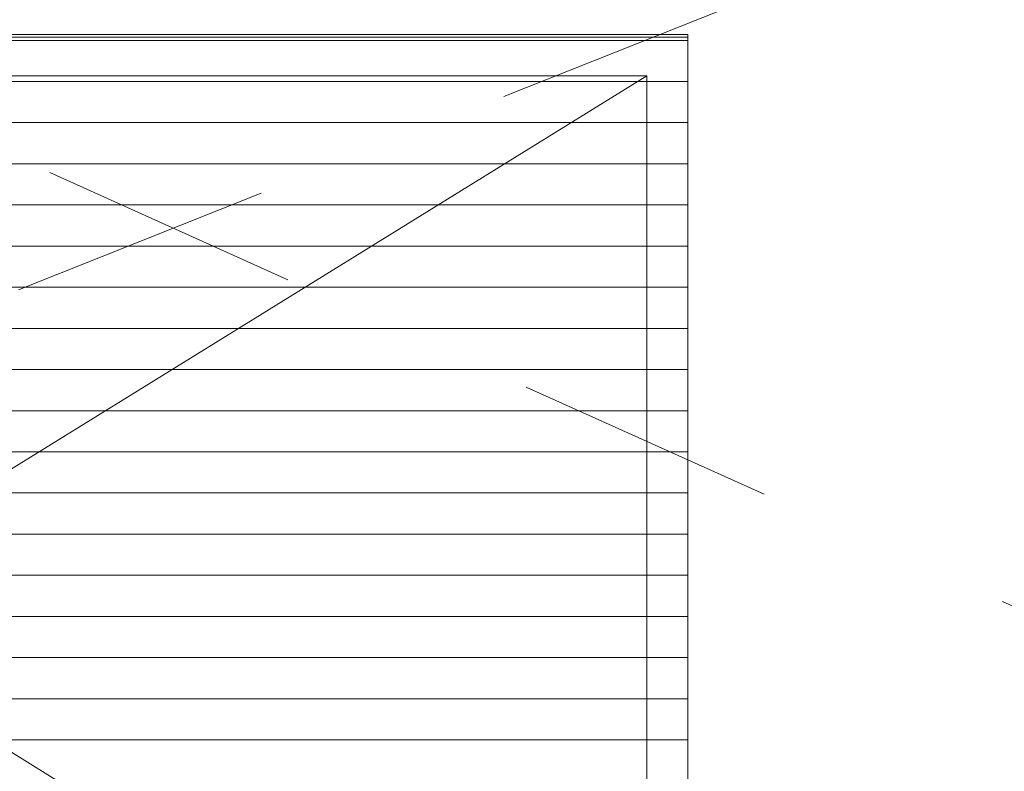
# Model space of a CAD drawing. Header units: millimetres. Extents: x -2180 to 54567, y -1945 to 22251.
# Tile 135 of 143: x 32929 to 34126, y 11162 to 12075. Entities that reach past the tile are written whole.
import ezdxf

# ---------------------------------------------------------------- set-up
doc = ezdxf.new("R2010")
doc.units = ezdxf.units.MM
doc.linetypes.add('Dash', pattern=[635, 317.5, -317.5])
doc.linetypes.add('IMPORT-Dash', pattern=[635, 317.5, -317.5])
for name, color, linetype, lineweight, true_color in [('_ hall', 9, 'Continuous', 9, 0x808080), ('_Beyond_-2', 7, 'Continuous', 9, 0xc0c0c0), ('Trapp_punktiir', 9, 'IMPORT-Dash', 9, 0x808080)]:
    doc.layers.add(name, color=color, linetype=linetype, lineweight=lineweight, true_color=true_color)
for name, color, linetype, lineweight in [('_Beyond_', 7, 'Continuous', 9), ('Doors', 7, 'Continuous', 9), ('Hidden Lines', 7, 'Dash', 18), ('Stairs', 7, 'Continuous', 9), ('Thin Lines', 7, 'Continuous', 9)]:
    doc.layers.add(name, color=color, linetype=linetype, lineweight=lineweight)

# ---------------------------------------------------------------- blocks, each defined once
blk = doc.blocks.new('Cast-In-Place Stair - ___-978368-1 Korruse põrandate plaan')
at = {"layer": '_Beyond_'}
for p, q in [((31541.5, 12054.1), (33741.5, 12054.1)), ((33741.5, 12054.1), (33741.5, 10577.1))]:
    blk.add_line(p, q, dxfattribs=at)
blk = doc.blocks.new('Schueco_FWS_ADS-70-HD_out_Family-02 - VU-01 FWS SI insert unit-2215690-1 Korruse põrandate plaan')
at = {"layer": 'Hidden Lines'}
blk.add_arc((-845, 19), 1105, 360, 90, dxfattribs=at)

msp = doc.modelspace()

# ---------------------------------------------------------------- hatches: boundary and pattern name
at = {"layer": '_Beyond_-2'}
h = msp.add_hatch(dxfattribs=at)
h.set_pattern_fill('FP_31', color=256, style=0, pattern_type=2)
h.set_pattern_definition([(0, (0, 0), (0, 50), [])])
h.paths.add_polyline_path([(31541.5, 10577.1), (32789.9, 10577.1), (32790.7, 10604.8), (32794.3, 10612.8), (32799.8, 10619), (32803.3, 10621.5), (32810.8, 10624.3), (32818.2, 10622.4), (32821.8, 10617.7), (32823.2, 10612.8), (32823.2, 10577.1), (33741.5, 10577.1), (33741.5, 12054.1), (31541.5, 12054.1), (31541.5, 10667.2)], flags=0)
h.paths.add_polyline_path([(32789.9, 10598.3), (32789.9, 10598.3), (32764.3, 10598.3)], flags=0)

# ---------------------------------------------------------------- linework, layer by layer
at = {"layer": '_ hall'}
for p, q in [((33691.5, 10707.1), (31591.5, 12007.1)), ((31591.5, 10707.1), (33691.5, 12007.1)), ((33691.5, 12007.1), (31591.5, 12007.1)), ((33691.5, 10627.1), (33691.5, 12007.1))]:
    msp.add_line(p, q, dxfattribs=at)
at = {"layer": '_Beyond_'}
for p, q in [((33741.5, 12054.1), (31541.5, 12054.1)), ((33741.5, 10577.1), (33741.5, 12054.1))]:
    msp.add_line(p, q, dxfattribs=at)
at = {"layer": 'Thin Lines'}
for p, q in [((33741.5, 12057.1), (31541.5, 12057.1)), ((33741.5, 10696), (33741.5, 12057.1))]:
    msp.add_line(p, q, dxfattribs=at)
at = {"layer": 'Trapp_punktiir'}
for p, q in [((36173.1, 13037.8), (30335.7, 10716)), ((35571.3, 10716), (30417, 13037.8))]:
    msp.add_line(p, q, dxfattribs=at)

# ---------------------------------------------------------------- block references
at = {"layer": 'Doors'}
msp.add_blockref('Schueco_FWS_ADS-70-HD_out_Family-02 - VU-01 FWS SI insert unit-2215690-1 Korruse põrandate plaan', (32671.5, 10539.1), dxfattribs=at)
at = {"layer": 'Stairs'}
msp.add_blockref('Cast-In-Place Stair - ___-978368-1 Korruse põrandate plaan', (0, 0), dxfattribs=at)

doc.saveas('drawing.dxf')
